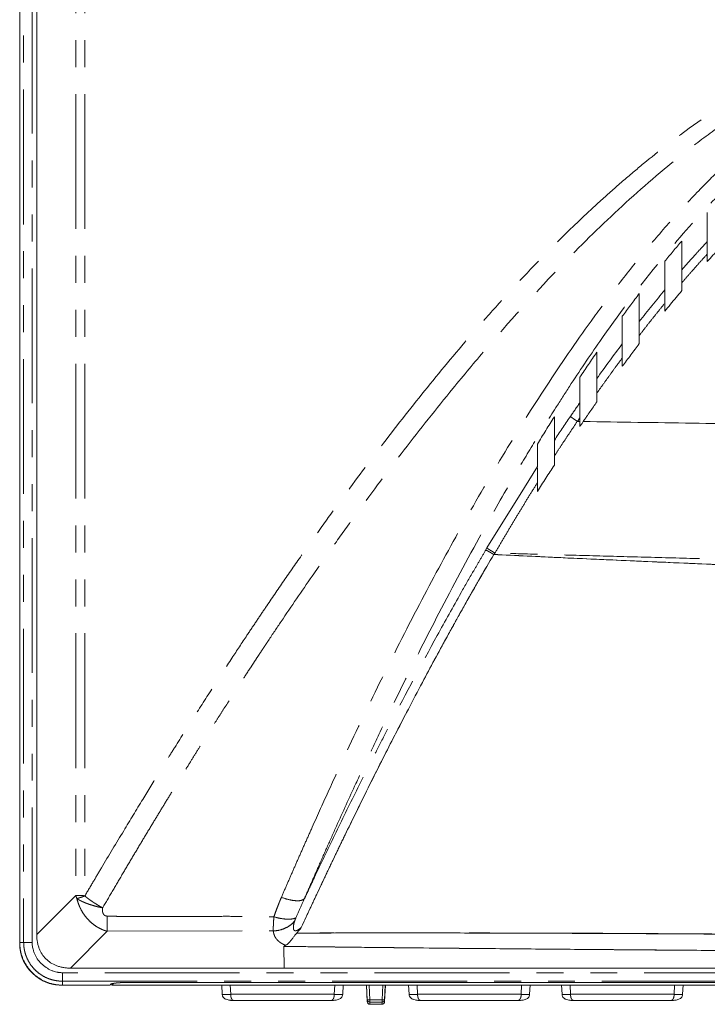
# Model space of a CAD drawing. Header units: millimetres. Extents: x 19 to 844, y 7 to 552.
# Tile 28 of 177: x 58 to 90, y 220 to 267. Entities that reach past the tile are written whole.
import ezdxf

# ---------------------------------------------------------------- set-up
doc = ezdxf.new("R2010")
doc.units = ezdxf.units.MM
doc.linetypes.add('PHANTOM', pattern=[12.7, 6.35, -1.27, 1.27, -1.27, 1.27, -1.27])

msp = doc.modelspace()

# ---------------------------------------------------------------- linework, layer by layer
at = {"color": 7, "linetype": 'Continuous', "lineweight": 15}
for p, q in [((57.88, 377.662), (57.88, 223.186)), ((58.68, 223.563), (58.68, 377.282)), ((90.248, 255.263), (90.248, 255.613)), ((89.048, 254.254), (89.048, 253.889)), ((88.248, 252.921), (88.248, 253.295)), ((87.048, 251.78), (87.048, 251.392)), ((86.248, 250.324), (86.248, 250.72)), ((85.048, 249.059), (85.048, 248.648)), ((84.248, 247.73), (84.248, 247.904)), ((82.248, 245.604), (81.638, 244.617)), ((70.326, 221.976), (70.32, 222.998)), ((60.267, 221.976), (70.326, 221.976)), ((70.326, 221.976), (70.326, 221.977)), ((169.895, 221.976), (70.326, 221.976)), ((70.326, 221.976), (169.895, 221.976)), ((62.218, 221.174), (62.294, 221.246)), ((63.091, 221.298), (107.805, 221.298)), ((59.89, 221.176), (62.13, 221.176)), ((62.218, 221.238), (62.218, 221.174)), ((108.678, 221.174), (62.218, 221.174)), ((67.389, 221.174), (67.412, 220.741)), ((73.085, 220.741), (73.108, 221.174)), ((74.201, 221.174), (74.242, 220.39)), ((75.055, 220.396), (75.095, 221.174)), ((76.189, 221.174), (76.212, 220.741)), ((81.885, 220.741), (81.908, 221.174)), ((83.389, 221.174), (83.412, 220.741)), ((89.085, 220.741), (89.108, 221.174)), ((67.972, 220.45), (72.525, 220.45)), ((76.772, 220.45), (81.325, 220.45)), ((83.972, 220.45), (88.525, 220.45)), ((74.36, 220.271), (74.936, 220.271))]:
    msp.add_line(p, q, dxfattribs=at)
at = {"color": 8, "linetype": 'PHANTOM', "lineweight": 0}
for p, q in [((58.065, 377.662), (58.065, 223.186)), ((58.464, 223.186), (58.464, 377.662)), ((60.521, 326.648), (60.52, 225.402)), ((60.942, 326.648), (60.943, 225.375)), ((84.248, 247.904), (84.131, 247.732)), ((81.638, 244.617), (79.874, 241.767)), ((60.52, 225.402), (58.68, 223.563)), ((60.267, 221.976), (62.001, 223.71)), ((62.001, 223.71), (69.816, 223.729)), ((57.88, 223.186), (58.065, 223.186)), ((58.065, 223.186), (58.464, 223.186)), ((169.833, 221.759), (59.89, 221.759)), ((59.89, 221.361), (169.796, 221.361)), ((59.89, 221.361), (59.89, 221.176)), ((67.788, 221.174), (67.811, 220.741)), ((72.686, 220.741), (72.709, 221.174)), ((74.242, 220.484), (74.207, 221.174)), ((74.362, 220.484), (74.326, 221.174)), ((74.935, 220.484), (74.97, 221.174)), ((75.09, 221.174), (75.055, 220.484)), ((76.588, 221.174), (76.611, 220.741)), ((81.486, 220.741), (81.509, 221.174)), ((83.788, 221.174), (83.811, 220.741)), ((88.686, 220.741), (88.709, 221.174)), ((67.811, 220.741), (72.686, 220.741)), ((74.362, 220.484), (74.935, 220.484)), ((74.362, 220.378), (74.362, 220.484)), ((74.935, 220.378), (74.362, 220.378)), ((74.935, 220.378), (74.935, 220.484)), ((76.611, 220.741), (81.486, 220.741)), ((83.811, 220.741), (88.686, 220.741))]:
    msp.add_line(p, q, dxfattribs=at)
at = {"color": 8, "linetype": 'PHANTOM', "lineweight": 0, "flags": 128}
msp.add_lwpolyline([(84.248, 247.73), (84.183, 247.731), (84.131, 247.732)], dxfattribs=at)
at = {"color": 8, "linetype": 'PHANTOM', "lineweight": 0}
for points, knots in [([(60.943, 225.375), (61.08, 225.606), (61.341, 226.047), (61.95, 227.074), (62.722, 228.361), (63.623, 229.849), (64.297, 230.956), (64.801, 231.772), (65.363, 232.67), (66.112, 233.849), (67.006, 235.252), (67.825, 236.519), (68.49, 237.52), (69.019, 238.313), (69.594, 239.168), (70.318, 240.23), (71.242, 241.562), (72.196, 242.913), (73.496, 244.704), (75.133, 246.897), (77.196, 249.513), (79.029, 251.704), (80.62, 253.494), (82.521, 255.543), (84.414, 257.411), (86.241, 259.033), (87.604, 260.182), (89.013, 261.273), (90.446, 262.288), (91.487, 262.977), (92.503, 263.592), (93.54, 264.158), (94.617, 264.683), (95.761, 265.182), (96.935, 265.631), (98.121, 266.015), (99.096, 266.264), (99.873, 266.416), (100.442, 266.507), (101.005, 266.575), (101.554, 266.622), (102.101, 266.65), (102.464, 266.652), (102.648, 266.653)], [0, 0, 0, 0, 0.013363, 0.025483, 0.059403, 0.088116, 0.112332, 0.124151, 0.136111, 0.165436, 0.194236, 0.219705, 0.241304, 0.254814, 0.267806, 0.293323, 0.319711, 0.349745, 0.377, 0.431706, 0.48815, 0.545089, 0.57512, 0.607712, 0.683944, 0.705918, 0.726946, 0.770633, 0.792052, 0.811439, 0.830502, 0.848906, 0.867878, 0.887617, 0.908295, 0.927592, 0.946779, 0.955965, 0.965137, 0.97406, 0.982825, 0.991263, 1, 1, 1, 1]), ([(61.785, 224.816), (61.944, 225.087), (62.255, 225.621), (62.716, 226.406), (63.164, 227.162), (63.598, 227.891), (64.018, 228.591), (64.424, 229.263), (64.816, 229.908), (65.194, 230.525), (65.557, 231.115), (65.906, 231.678), (66.24, 232.214), (66.559, 232.723), (66.863, 233.205), (67.152, 233.661), (67.425, 234.09), (67.683, 234.493), (67.926, 234.87), (68.152, 235.221), (68.363, 235.546), (68.558, 235.846), (68.737, 236.119), (68.9, 236.368), (69.046, 236.59), (69.176, 236.788), (69.29, 236.96), (69.387, 237.107), (69.468, 237.228), (69.532, 237.325), (69.768, 237.68), (70.465, 238.724), (71.527, 240.28), (72.728, 241.99), (74.158, 243.978), (75.965, 246.395), (77.987, 248.95), (80.364, 251.801), (82.861, 254.589), (85.856, 257.575), (88.25, 259.677), (90.273, 261.246), (91.81, 262.32), (93.451, 263.332), (95.165, 264.233), (96.995, 265.007), (98.519, 265.49), (99.77, 265.779), (100.616, 265.923), (101.341, 266.006), (101.876, 266.044), (102.299, 266.062), (102.544, 266.063), (102.648, 266.064)], [0, 0, 0, 0, 0.015812, 0.031112, 0.045898, 0.060172, 0.073933, 0.087181, 0.099916, 0.112139, 0.12385, 0.135048, 0.145733, 0.155906, 0.165567, 0.174715, 0.18335, 0.191474, 0.199084, 0.206182, 0.212767, 0.21884, 0.2244, 0.229447, 0.233982, 0.238004, 0.241513, 0.244509, 0.246993, 0.248964, 0.250422, 0.268802, 0.313074, 0.346792, 0.375746, 0.438432, 0.501144, 0.541819, 0.626615, 0.68929, 0.751856, 0.783116, 0.814314, 0.842957, 0.87651, 0.907685, 0.938549, 0.953206, 0.969323, 0.979673, 0.988234, 0.995009, 1, 1, 1, 1]), ([(70.2, 225.31), (70.29, 225.52), (70.473, 225.946), (70.754, 226.591), (71.043, 227.25), (71.342, 227.924), (71.809, 228.975), (72.453, 230.404), (73.579, 232.842), (75.051, 235.906), (76.87, 239.475), (78.75, 242.943), (80.656, 246.224), (82.656, 249.41), (84.412, 251.975), (85.939, 254.035), (87.18, 255.605), (88.48, 257.138), (89.778, 258.547), (91.076, 259.836), (92.32, 260.95), (93.557, 261.94), (95.014, 262.975), (96.797, 264.019), (98.555, 264.743), (99.916, 265.124), (100.666, 265.274), (101.223, 265.353), (101.583, 265.393), (101.941, 265.421), (102.295, 265.438), (102.531, 265.44), (102.648, 265.441)], [0, 0, 0, 0, 0.013037, 0.026388, 0.040062, 0.054065, 0.068403, 0.105619, 0.143498, 0.221703, 0.299882, 0.372362, 0.446716, 0.515523, 0.585093, 0.621261, 0.658655, 0.69626, 0.732279, 0.764012, 0.796316, 0.823136, 0.849902, 0.892792, 0.933943, 0.951144, 0.968148, 0.974658, 0.981091, 0.987455, 0.993755, 1, 1, 1, 1]), ([(71.286, 225.253), (71.389, 225.49), (71.609, 225.996), (71.962, 226.801), (72.359, 227.7), (72.941, 229.001), (73.605, 230.457), (74.294, 231.938), (75.037, 233.512), (76.111, 235.739), (77.688, 238.873), (79.432, 242.144), (80.96, 244.835), (82.129, 246.795), (82.992, 248.187), (84.001, 249.757), (85.529, 252.031), (87.604, 254.833), (89.823, 257.423), (91.424, 259.055), (92.692, 260.219), (93.717, 261.073), (94.807, 261.882), (95.91, 262.613), (97.199, 263.335), (98.568, 263.931), (99.66, 264.277), (100.525, 264.48), (101.124, 264.582), (101.655, 264.642), (102.025, 264.67), (102.353, 264.685), (102.557, 264.686), (102.651, 264.687)], [0, 0, 0, 0, 0.015066, 0.032158, 0.051276, 0.07242, 0.115349, 0.144807, 0.167897, 0.217159, 0.289474, 0.373282, 0.433874, 0.469908, 0.505911, 0.528793, 0.57783, 0.66378, 0.728031, 0.770731, 0.792092, 0.824199, 0.844943, 0.867316, 0.897285, 0.926079, 0.949045, 0.959755, 0.97458, 0.982135, 0.988887, 0.99484, 1, 1, 1, 1]), ([(89.048, 254.865), (89.12, 254.948), (89.267, 255.116), (89.493, 255.371), (89.745, 255.652), (89.997, 255.93), (90.173, 256.118), (90.248, 256.199)], [0, 0, 0, 0, 0.183651, 0.373345, 0.569088, 0.815439, 1, 1, 1, 1]), ([(90.248, 255.613), (90.148, 255.503), (89.947, 255.282), (89.647, 254.945), (89.347, 254.603), (89.148, 254.371), (89.048, 254.254)], [0, 0, 0, 0, 0.246031, 0.494696, 0.746012, 1, 1, 1, 1]), ([(88.248, 253.295), (88.147, 253.17), (87.944, 252.92), (87.642, 252.542), (87.344, 252.163), (87.147, 251.908), (87.048, 251.78)], [0, 0, 0, 0, 0.250007, 0.5, 0.749993, 1, 1, 1, 1]), ([(86.248, 250.72), (86.149, 250.586), (85.948, 250.314), (85.649, 249.902), (85.348, 249.483), (85.149, 249.201), (85.048, 249.059)], [0, 0, 0, 0, 0.245537, 0.494043, 0.745528, 1, 1, 1, 1]), ([(84.131, 247.732), (84.04, 247.597), (83.858, 247.327), (83.587, 246.92), (83.317, 246.51), (83.138, 246.234), (83.048, 246.096)], [0, 0, 0, 0, 0.248493, 0.497977, 0.748472, 1, 1, 1, 1]), ([(84.131, 247.732), (84.094, 247.757), (84.054, 247.784), (83.977, 247.837), (83.939, 247.862), (83.876, 247.905), (83.85, 247.923), (83.815, 247.947), (83.805, 247.954), (83.801, 247.956)], [0, 0, 0, 0, 0.25, 0.25, 0.5, 0.5, 0.75, 0.75, 1, 1, 1, 1]), ([(84.408, 247.724), (86.119, 247.698), (89.538, 247.646), (94.665, 247.573), (99.788, 247.504), (104.906, 247.439), (110.02, 247.378), (115.13, 247.321), (120.235, 247.268), (125.336, 247.218), (130.432, 247.173), (138.082, 247.111), (148.292, 247.042), (161.066, 246.981), (173.853, 246.944), (185.794, 246.933), (196.883, 246.941), (207.117, 246.965), (217.348, 247.004), (227.577, 247.059), (237.802, 247.13), (248.025, 247.217), (258.244, 247.319), (268.461, 247.437), (278.676, 247.569), (285.484, 247.671), (288.888, 247.722)], [0, 0, 0, 0, 0.025097, 0.050172, 0.075226, 0.100258, 0.125268, 0.150256, 0.175223, 0.200168, 0.225092, 0.249994, 0.312407, 0.374879, 0.437409, 0.499997, 0.550057, 0.600104, 0.650137, 0.700156, 0.750163, 0.800156, 0.850136, 0.900104, 0.950058, 1, 1, 1, 1]), ([(82.248, 244.84), (82.136, 244.66), (81.911, 244.299), (81.577, 243.754), (81.243, 243.204), (80.912, 242.65), (80.581, 242.09), (80.363, 241.715), (80.253, 241.527)], [0, 0, 0, 0, 0.164463, 0.329779, 0.495969, 0.663055, 0.831057, 1, 1, 1, 1]), ([(71.286, 225.253), (71.341, 225.37), (71.505, 225.719), (71.833, 226.416), (72.44, 227.691), (73.28, 229.426), (74.137, 231.152), (74.834, 232.527), (75.889, 234.586), (77.154, 236.97), (78.467, 239.328), (79.137, 240.5), (79.523, 241.168), (79.718, 241.501), (79.815, 241.667)], [0, 0, 0, 0, 0.021019, 0.062478, 0.12496, 0.249932, 0.374906, 0.437396, 0.499891, 0.74991, 0.874944, 0.937469, 0.968734, 1, 1, 1, 1]), ([(79.874, 241.767), (79.864, 241.75), (79.844, 241.717), (79.825, 241.684), (79.815, 241.667)], [0, 0, 0, 0, 0.509752, 1, 1, 1, 1]), ([(80.194, 241.461), (80.183, 241.467), (80.16, 241.481), (80.114, 241.51), (80.064, 241.541), (80.002, 241.576), (79.945, 241.607), (79.859, 241.652), (79.834, 241.661), (79.815, 241.667)], [0, 0, 0, 0, 0.058864, 0.133721, 0.262194, 0.345328, 0.502077, 0.635045, 1, 1, 1, 1]), ([(80.253, 241.527), (80.212, 241.551), (80.167, 241.578), (80.077, 241.633), (80.033, 241.66), (79.959, 241.707), (79.928, 241.727), (79.887, 241.755), (79.877, 241.763), (79.874, 241.767)], [0, 0, 0, 0, 0.25, 0.25, 0.5, 0.5, 0.75, 0.75, 1, 1, 1, 1]), ([(71.136, 223.895), (71.284, 224.215), (71.576, 224.844), (72.01, 225.77), (72.433, 226.664), (72.845, 227.526), (73.468, 228.817), (74.331, 230.571), (75.455, 232.798), (76.602, 235.004), (77.582, 236.831), (78.366, 238.256), (78.932, 239.268), (79.431, 240.144), (79.841, 240.856), (80.086, 241.277), (80.194, 241.461)], [0, 0, 0, 0, 0.0534802, 0.1052294, 0.1552484, 0.2035378, 0.2500983, 0.3728461, 0.5001758, 0.6285251, 0.7502186, 0.8147462, 0.8752492, 0.9261242, 0.9677032, 1, 1, 1, 1]), ([(293.046, 241.527), (292.672, 241.517), (291.804, 241.493), (290.321, 241.452), (288.228, 241.395), (285.696, 241.328), (283.326, 241.263), (281.022, 241.199), (278.561, 241.133), (275.911, 241.066), (272.127, 240.975), (267.397, 240.859), (262.519, 240.741), (259.006, 240.656), (256.866, 240.608), (254.718, 240.565), (251.15, 240.498), (247.116, 240.419), (242.824, 240.338), (239.487, 240.28), (235.928, 240.226), (232.082, 240.17), (228.096, 240.115), (222.569, 240.048), (216.903, 239.991), (211.058, 239.941), (206.593, 239.91), (201.989, 239.886), (197.593, 239.869), (192.732, 239.856), (188.072, 239.849), (183.266, 239.851), (179.626, 239.858), (175.82, 239.868), (172.262, 239.882), (168.118, 239.903), (164.313, 239.926), (160.31, 239.956), (156.141, 239.995), (152.48, 240.031), (149.451, 240.064), (146.643, 240.096), (143.081, 240.143), (138.744, 240.206), (134.458, 240.271), (130.404, 240.338), (126.55, 240.411), (123.433, 240.47), (121.033, 240.517), (119.015, 240.557), (115.408, 240.635), (111.311, 240.726), (107.097, 240.825), (104.087, 240.898), (101.488, 240.963), (98.454, 241.041), (94.814, 241.134), (90.916, 241.238), (87.629, 241.326), (85.038, 241.396), (82.585, 241.463), (80.996, 241.506), (80.253, 241.527)], [0, 0, 0, 0, 0.005292, 0.012282, 0.020969, 0.034889, 0.048076, 0.054447, 0.067443, 0.082836, 0.091871, 0.120859, 0.149599, 0.160692, 0.170412, 0.179779, 0.190977, 0.220715, 0.236652, 0.251478, 0.267747, 0.286799, 0.305661, 0.323903, 0.364651, 0.38546, 0.406216, 0.42753, 0.450279, 0.468117, 0.495975, 0.515881, 0.535789, 0.547212, 0.569482, 0.585875, 0.605569, 0.623063, 0.642241, 0.664276, 0.674626, 0.684909, 0.703817, 0.724809, 0.746019, 0.764199, 0.781948, 0.80034, 0.808133, 0.815785, 0.828792, 0.859, 0.873568, 0.888245, 0.901485, 0.91024, 0.931076, 0.952879, 0.965309, 0.977521, 0.989501, 1, 1, 1, 1]), ([(60.52, 225.402), (60.536, 225.402), (60.567, 225.403), (60.618, 225.402), (60.67, 225.403), (60.74, 225.405), (60.812, 225.402), (60.887, 225.389), (60.924, 225.38), (60.943, 225.375)], [0, 0, 0, 0, 0.132512, 0.265024, 0.393518, 0.519349, 0.763621, 0.878736, 1, 1, 1, 1]), ([(60.572, 225.246), (60.563, 225.269), (60.544, 225.32), (60.529, 225.373), (60.52, 225.402)], [0, 0, 0, 0, 0.444462, 1, 1, 1, 1]), ([(60.572, 225.246), (60.586, 225.251), (60.614, 225.262), (60.659, 225.277), (60.706, 225.292), (60.754, 225.306), (60.802, 225.322), (60.848, 225.339), (60.894, 225.358), (60.926, 225.369), (60.943, 225.375)], [0, 0, 0, 0, 0.130636, 0.261555, 0.392645, 0.523785, 0.654546, 0.767661, 0.876304, 1, 1, 1, 1]), ([(62.001, 223.71), (61.974, 223.717), (61.92, 223.733), (61.84, 223.761), (61.76, 223.793), (61.682, 223.83), (61.604, 223.87), (61.475, 223.944), (61.303, 224.065), (61.102, 224.251), (60.924, 224.466), (60.799, 224.666), (60.713, 224.837), (60.657, 224.97), (60.609, 225.107), (60.584, 225.2), (60.572, 225.246)], [0, 0, 0, 0, 0.039736, 0.079658, 0.119777, 0.160107, 0.20066, 0.241449, 0.365318, 0.48798, 0.611226, 0.739563, 0.804273, 0.869229, 0.934461, 1, 1, 1, 1]), ([(60.572, 225.246), (60.585, 225.238), (60.617, 225.219), (60.678, 225.185), (60.762, 225.141), (60.831, 225.109), (60.869, 225.092)], [0, 0, 0, 0, 0.149635, 0.366172, 0.649644, 1, 1, 1, 1]), ([(60.869, 225.092), (60.89, 225.083), (60.931, 225.065), (60.993, 225.04), (61.053, 225.017), (61.11, 224.996), (61.165, 224.977), (61.217, 224.96), (61.265, 224.945), (61.352, 224.918), (61.477, 224.883), (61.637, 224.845), (61.738, 224.825), (61.785, 224.816)], [0, 0, 0, 0, 0.079032, 0.153638, 0.223813, 0.289555, 0.350863, 0.407737, 0.460181, 0.508199, 0.690402, 0.854336, 1, 1, 1, 1]), ([(60.943, 225.375), (60.962, 225.359), (61, 225.329), (61.058, 225.283), (61.116, 225.239), (61.173, 225.197), (61.23, 225.156), (61.286, 225.118), (61.368, 225.062), (61.472, 224.994), (61.594, 224.921), (61.696, 224.863), (61.758, 224.83), (61.785, 224.816)], [0, 0, 0, 0, 0.07831, 0.15454, 0.228551, 0.300223, 0.36945, 0.436142, 0.500226, 0.659485, 0.795892, 0.90932, 1, 1, 1, 1]), ([(69.846, 224.392), (69.868, 224.455), (69.911, 224.58), (69.979, 224.766), (70.05, 224.95), (70.123, 225.131), (70.174, 225.25), (70.2, 225.31)], [0, 0, 0, 0, 0.203105, 0.404541, 0.604429, 0.80288, 1, 1, 1, 1]), ([(70.2, 225.31), (70.314, 225.267), (70.436, 225.229), (70.672, 225.173), (70.787, 225.156), (70.99, 225.145), (71.077, 225.152), (71.211, 225.189), (71.258, 225.218), (71.286, 225.253)], [0, 0, 0, 0, 0.25, 0.25, 0.5, 0.5, 0.75, 0.75, 1, 1, 1, 1]), ([(61.997, 224.428), (61.987, 224.429), (61.968, 224.43), (61.94, 224.435), (61.915, 224.443), (61.891, 224.454), (61.862, 224.472), (61.832, 224.503), (61.809, 224.541), (61.785, 224.596), (61.774, 224.658), (61.773, 224.738), (61.781, 224.786), (61.785, 224.816)], [0, 0, 0, 0, 0.05524, 0.1080968, 0.1589563, 0.2083385, 0.2568898, 0.3523364, 0.4524803, 0.5196713, 0.7089918, 0.8225024, 1, 1, 1, 1]), ([(61.997, 224.428), (62.126, 224.424), (62.388, 224.416), (62.928, 224.405), (63.601, 224.401), (64.49, 224.407), (65.263, 224.408), (65.949, 224.41), (66.642, 224.412), (67.564, 224.417), (68.692, 224.412), (69.464, 224.399), (69.846, 224.392)], [0, 0, 0, 0, 0.049298, 0.100172, 0.206345, 0.306578, 0.43981, 0.501813, 0.568681, 0.704997, 0.853977, 1, 1, 1, 1]), ([(61.997, 224.428), (61.998, 224.287), (61.998, 224.153), (62, 223.91), (62, 223.802), (62.001, 223.71)], [0, 0, 0, 0, 0.5, 0.5, 1, 1, 1, 1]), ([(69.816, 223.729), (69.816, 223.745), (69.816, 223.779), (69.816, 223.834), (69.817, 223.892), (69.819, 223.953), (69.821, 224.018), (69.825, 224.087), (69.829, 224.159), (69.834, 224.234), (69.839, 224.312), (69.844, 224.365), (69.846, 224.392)], [0, 0, 0, 0, 0.095536, 0.192041, 0.289524, 0.387993, 0.487458, 0.587927, 0.689408, 0.791909, 0.895437, 1, 1, 1, 1]), ([(69.816, 223.729), (69.915, 223.732), (70.016, 223.744), (70.213, 223.79), (70.309, 223.824), (70.486, 223.907), (70.568, 223.957), (70.71, 224.068), (70.771, 224.129), (70.821, 224.191)], [0, 0, 0, 0, 0.25, 0.25, 0.5, 0.5, 0.75, 0.75, 1, 1, 1, 1]), ([(69.846, 224.392), (69.951, 224.361), (70.06, 224.335), (70.272, 224.297), (70.374, 224.285), (70.561, 224.278), (70.644, 224.283), (70.784, 224.306), (70.84, 224.325), (70.882, 224.348)], [0, 0, 0, 0, 0.25, 0.25, 0.5, 0.5, 0.75, 0.75, 1, 1, 1, 1]), ([(71.136, 223.895), (71.117, 223.878), (71.079, 223.846), (71.022, 223.804), (70.968, 223.77), (70.918, 223.747), (70.872, 223.735), (70.835, 223.738), (70.81, 223.749), (70.786, 223.771), (70.772, 223.802), (70.765, 223.835), (70.761, 223.872), (70.762, 223.941), (70.776, 224.022), (70.797, 224.112), (70.812, 224.162), (70.821, 224.191)], [0, 0, 0, 0, 0.086407, 0.165797, 0.236883, 0.298758, 0.351368, 0.396975, 0.426648, 0.457429, 0.52162, 0.555422, 0.590216, 0.663945, 0.810606, 0.8915, 1, 1, 1, 1]), ([(69.816, 223.729), (69.819, 223.709), (69.824, 223.669), (69.837, 223.61), (69.855, 223.55), (69.878, 223.492), (69.907, 223.434), (69.943, 223.377), (69.994, 223.311), (70.064, 223.241), (70.15, 223.177), (70.233, 223.126), (70.311, 223.085), (70.367, 223.062), (70.394, 223.051)], [0, 0, 0, 0, 0.075264, 0.150679, 0.226307, 0.30228, 0.378602, 0.455266, 0.532404, 0.655349, 0.763425, 0.845191, 0.924025, 1, 1, 1, 1]), ([(98.088, 223.543), (97.325, 223.548), (95.854, 223.557), (93.734, 223.57), (91.781, 223.582), (89.998, 223.592), (88.384, 223.6), (86.938, 223.607), (85.661, 223.613), (83.968, 223.62), (81.334, 223.628), (77.77, 223.635), (74.142, 223.635), (71.88, 223.63), (70.918, 223.627)], [0, 0, 0, 0, 0.084204, 0.162207, 0.234009, 0.29961, 0.359011, 0.412212, 0.459211, 0.500011, 0.599156, 0.750014, 0.893717, 1, 1, 1, 1]), ([(58.065, 223.186), (58.066, 223.158), (58.066, 223.102), (58.072, 223.021), (58.081, 222.943), (58.093, 222.868), (58.107, 222.796), (58.123, 222.728), (58.141, 222.663), (58.161, 222.601), (58.182, 222.542), (58.248, 222.375), (58.375, 222.146), (58.595, 221.887), (58.855, 221.667), (59.102, 221.531), (59.312, 221.453), (59.439, 221.416), (59.578, 221.386), (59.73, 221.365), (59.836, 221.362), (59.89, 221.361)], [0, 0, 0, 0, 0.02937, 0.057776, 0.08522, 0.111703, 0.137226, 0.16179, 0.185395, 0.208044, 0.229739, 0.25048, 0.396206, 0.5011, 0.605493, 0.75118, 0.793585, 0.839658, 0.889413, 0.942858, 1, 1, 1, 1]), ([(70.32, 222.999), (71.175, 222.988), (72.85, 222.968), (75.311, 222.94), (78.061, 222.911), (81.082, 222.883), (84.288, 222.857), (87.579, 222.83), (90.983, 222.803), (94.573, 222.774), (96.932, 222.755), (98.088, 222.745)], [0, 0, 0, 0, 0.092393, 0.181015, 0.265865, 0.389563, 0.507393, 0.612251, 0.745203, 0.875141, 1, 1, 1, 1]), ([(59.89, 221.361), (59.89, 221.365), (59.89, 221.377), (59.89, 221.42), (59.89, 221.451), (59.89, 221.527), (59.89, 221.572), (59.89, 221.666), (59.89, 221.714), (59.89, 221.759)], [0, 0, 0, 0, 0.25, 0.25, 0.5, 0.5, 0.75, 0.75, 1, 1, 1, 1]), ([(67.811, 220.741), (67.706, 220.735), (67.602, 220.732), (67.454, 220.732), (67.411, 220.735), (67.412, 220.741)], [0, 0, 0, 0, 0.5, 0.5, 1, 1, 1, 1]), ([(67.811, 220.741), (67.811, 220.729), (67.811, 220.707), (67.813, 220.674), (67.817, 220.642), (67.823, 220.612), (67.831, 220.583), (67.841, 220.557), (67.852, 220.533), (67.865, 220.511), (67.882, 220.49), (67.904, 220.471), (67.923, 220.461), (67.939, 220.455), (67.951, 220.452), (67.962, 220.45), (67.969, 220.45), (67.972, 220.45)], [0, 0, 0, 0, 0.0471037, 0.0939125, 0.1412041, 0.1899869, 0.2414602, 0.2969444, 0.3578057, 0.4253963, 0.5010203, 0.614508, 0.7505033, 0.7958424, 0.8752655, 0.9447375, 1, 1, 1, 1]), ([(72.525, 220.45), (72.528, 220.45), (72.534, 220.45), (72.546, 220.452), (72.558, 220.455), (72.574, 220.461), (72.593, 220.471), (72.62, 220.495), (72.646, 220.532), (72.67, 220.592), (72.684, 220.664), (72.685, 220.715), (72.686, 220.741)], [0, 0, 0, 0, 0.055387, 0.125, 0.204614, 0.250022, 0.386395, 0.499983, 0.658836, 0.785246, 0.894571, 1, 1, 1, 1]), ([(72.686, 220.741), (72.738, 220.738), (72.843, 220.734), (72.976, 220.731), (73.065, 220.734), (73.085, 220.738), (73.085, 220.741)], [0.0374587, 0.0374587, 0.0374587, 0.0374587, 0.2687521, 0.5000455, 0.7313389, 0.9624424, 0.9624424, 0.9624424, 0.9624424]), ([(74.362, 220.378), (74.334, 220.378), (74.302, 220.388), (74.256, 220.429), (74.244, 220.458), (74.242, 220.484)], [0, 0, 0, 0, 0.5, 0.5, 1, 1, 1, 1]), ([(74.243, 220.39), (74.243, 220.391), (74.242, 220.394), (74.242, 220.451), (74.242, 220.484)], [0, 0, 0, 0, 0.432477, 1, 1, 1, 1]), ([(74.362, 220.282), (74.362, 220.28), (74.362, 220.274), (74.362, 220.337), (74.362, 220.378)], [0, 0, 0, 0, 0.344045, 1, 1, 1, 1]), ([(74.934, 220.282), (74.934, 220.28), (74.934, 220.274), (74.935, 220.337), (74.935, 220.378)], [0, 0, 0, 0, 0.344812, 1, 1, 1, 1]), ([(75.055, 220.484), (75.053, 220.458), (75.04, 220.429), (74.994, 220.388), (74.962, 220.378), (74.935, 220.378)], [0, 0, 0, 0, 0.5, 0.5, 1, 1, 1, 1]), ([(75.055, 220.484), (75.054, 220.442), (75.054, 220.383), (75.054, 220.394), (75.054, 220.397)], [0, 0, 0, 0, 0.7153386, 1, 1, 1, 1]), ([(76.611, 220.741), (76.506, 220.735), (76.402, 220.732), (76.254, 220.732), (76.211, 220.735), (76.212, 220.741)], [0, 0, 0, 0, 0.5, 0.5, 1, 1, 1, 1]), ([(76.611, 220.741), (76.611, 220.729), (76.611, 220.707), (76.613, 220.674), (76.617, 220.642), (76.623, 220.612), (76.631, 220.583), (76.641, 220.557), (76.652, 220.533), (76.665, 220.511), (76.682, 220.49), (76.704, 220.471), (76.723, 220.461), (76.739, 220.455), (76.751, 220.452), (76.762, 220.45), (76.769, 220.45), (76.772, 220.45)], [0, 0, 0, 0, 0.047104, 0.093913, 0.141204, 0.189987, 0.24146, 0.296944, 0.357806, 0.425396, 0.50102, 0.614508, 0.750503, 0.795842, 0.875265, 0.944737, 1, 1, 1, 1]), ([(81.325, 220.45), (81.328, 220.45), (81.334, 220.45), (81.346, 220.452), (81.358, 220.455), (81.374, 220.461), (81.393, 220.471), (81.42, 220.495), (81.446, 220.532), (81.47, 220.592), (81.484, 220.664), (81.485, 220.715), (81.486, 220.741)], [0, 0, 0, 0, 0.055387, 0.125, 0.204614, 0.250022, 0.386395, 0.499983, 0.658836, 0.785246, 0.894571, 1, 1, 1, 1]), ([(81.486, 220.741), (81.538, 220.738), (81.643, 220.734), (81.776, 220.731), (81.865, 220.734), (81.885, 220.738), (81.885, 220.741)], [0.0374587, 0.0374587, 0.0374587, 0.0374587, 0.2687521, 0.5000455, 0.7313389, 0.9624424, 0.9624424, 0.9624424, 0.9624424]), ([(83.811, 220.741), (83.706, 220.735), (83.602, 220.732), (83.454, 220.732), (83.411, 220.735), (83.412, 220.741)], [0, 0, 0, 0, 0.5, 0.5, 1, 1, 1, 1]), ([(83.811, 220.741), (83.811, 220.729), (83.811, 220.707), (83.813, 220.674), (83.817, 220.642), (83.823, 220.612), (83.831, 220.583), (83.841, 220.557), (83.852, 220.533), (83.865, 220.511), (83.882, 220.49), (83.904, 220.471), (83.923, 220.461), (83.939, 220.455), (83.951, 220.452), (83.962, 220.45), (83.969, 220.45), (83.972, 220.45)], [0, 0, 0, 0, 0.047104, 0.093913, 0.141204, 0.189987, 0.24146, 0.296944, 0.357806, 0.425396, 0.50102, 0.614508, 0.750503, 0.795842, 0.875265, 0.944737, 1, 1, 1, 1]), ([(88.525, 220.45), (88.528, 220.45), (88.534, 220.45), (88.546, 220.452), (88.558, 220.455), (88.574, 220.461), (88.593, 220.471), (88.62, 220.495), (88.646, 220.532), (88.67, 220.592), (88.684, 220.664), (88.685, 220.715), (88.686, 220.741)], [0, 0, 0, 0, 0.055387, 0.125, 0.204614, 0.250022, 0.386395, 0.499983, 0.658836, 0.785246, 0.894571, 1, 1, 1, 1]), ([(88.686, 220.741), (88.738, 220.738), (88.843, 220.734), (88.976, 220.731), (89.065, 220.734), (89.085, 220.738), (89.085, 220.741)], [0.0374587, 0.0374587, 0.0374587, 0.0374587, 0.2687521, 0.5000455, 0.7313389, 0.9624424, 0.9624424, 0.9624424, 0.9624424])]:
    msp.add_open_spline(points, degree=3, knots=knots, dxfattribs=at)
at = {"color": 7, "linetype": 'Continuous', "lineweight": 15}
for points, knots in [([(90.248, 256.199), (90.248, 256.43), (90.248, 256.769), (90.248, 257.224), (90.248, 257.45), (90.248, 257.569)], [0, 0, 0, 0, 0.499992, 0.735534, 1, 1, 1, 1]), ([(89.048, 256.227), (88.98, 256.148), (88.844, 255.989), (88.576, 255.671), (88.379, 255.432), (88.248, 255.272)], [0, 0, 0, 0, 0.252952, 0.503668, 1, 1, 1, 1]), ([(89.048, 256.227), (89.048, 256.077), (89.048, 255.777), (89.048, 255.323), (89.048, 255.018), (89.048, 254.865)], [0, 0, 0, 0, 0.333893, 0.667227, 1, 1, 1, 1]), ([(90.248, 255.613), (90.248, 255.632), (90.248, 255.668), (90.248, 255.722), (90.248, 255.775), (90.248, 255.842), (90.248, 255.92), (90.248, 256.005), (90.248, 256.079), (90.248, 256.132), (90.248, 256.167), (90.248, 256.189), (90.248, 256.196), (90.248, 256.199)], [0, 0, 0, 0, 0.074049, 0.146962, 0.219034, 0.290572, 0.424526, 0.551399, 0.672736, 0.785841, 0.85908, 0.929771, 1, 1, 1, 1]), ([(91.048, 256.125), (90.959, 256.031), (90.779, 255.841), (90.513, 255.554), (90.337, 255.36), (90.248, 255.263)], [0, 0, 0, 0, 0.332356, 0.665681, 1, 1, 1, 1]), ([(88.248, 253.922), (88.248, 254.071), (88.248, 254.372), (88.248, 254.822), (88.248, 255.122), (88.248, 255.273)], [0, 0, 0, 0, 0.3289569, 0.6622902, 1, 1, 1, 1]), ([(89.048, 254.865), (89.048, 254.863), (89.048, 254.86), (89.048, 254.85), (89.048, 254.837), (89.048, 254.821), (89.048, 254.791), (89.048, 254.741), (89.048, 254.665), (89.048, 254.576), (89.048, 254.476), (89.048, 254.368), (89.048, 254.292), (89.048, 254.254)], [0, 0, 0, 0, 0.040876, 0.081874, 0.123511, 0.16628, 0.210636, 0.323183, 0.444507, 0.57109, 0.706495, 0.851445, 1, 1, 1, 1]), ([(87.048, 253.754), (86.979, 253.663), (86.843, 253.484), (86.575, 253.128), (86.379, 252.86), (86.248, 252.682)], [0, 0, 0, 0, 0.256481, 0.504198, 1, 1, 1, 1]), ([(87.048, 253.754), (87.048, 253.7), (87.048, 253.575), (87.048, 253.354), (87.048, 253.099), (87.048, 252.84), (87.048, 252.62), (87.048, 252.487), (87.048, 252.431)], [0, 0, 0, 0, 0.1225745, 0.2857076, 0.4999931, 0.6999975, 0.8734223, 1, 1, 1, 1]), ([(88.248, 253.295), (88.248, 253.317), (88.248, 253.36), (88.248, 253.424), (88.248, 253.487), (88.248, 253.563), (88.248, 253.65), (88.248, 253.739), (88.248, 253.813), (88.248, 253.863), (88.248, 253.895), (88.248, 253.913), (88.248, 253.919), (88.248, 253.922)], [0, 0, 0, 0, 0.083639, 0.165806, 0.246874, 0.327226, 0.466149, 0.596548, 0.712047, 0.818249, 0.881343, 0.941395, 1, 1, 1, 1]), ([(89.048, 253.889), (88.959, 253.783), (88.779, 253.569), (88.513, 253.247), (88.337, 253.03), (88.248, 252.921)], [0, 0, 0, 0, 0.332669, 0.665997, 1, 1, 1, 1]), ([(86.248, 251.386), (86.248, 251.439), (86.248, 251.564), (86.248, 251.779), (86.248, 252.083), (86.248, 252.392), (86.248, 252.608), (86.248, 252.683)], [0, 0, 0, 0, 0.121749, 0.285462, 0.499688, 0.825208, 1, 1, 1, 1]), ([(87.048, 251.78), (87.048, 251.802), (87.048, 251.844), (87.048, 251.903), (87.048, 251.956), (87.048, 252.001), (87.048, 252.066), (87.048, 252.148), (87.048, 252.241), (87.048, 252.316), (87.048, 252.369), (87.048, 252.402), (87.048, 252.422), (87.048, 252.428), (87.048, 252.431)], [0, 0, 0, 0, 0.08245, 0.156496, 0.222133, 0.279355, 0.328162, 0.473494, 0.598125, 0.716108, 0.819561, 0.882835, 0.942659, 1, 1, 1, 1]), ([(87.048, 251.392), (86.914, 251.215), (86.645, 250.861), (86.381, 250.503), (86.248, 250.324)], [0, 0, 0, 0, 0.498798, 1, 1, 1, 1]), ([(84.248, 249.807), (84.382, 250.007), (84.645, 250.403), (84.915, 250.797), (85.048, 250.991)], [0, 0, 0, 0, 0.5048094, 1, 1, 1, 1]), ([(85.048, 250.991), (85.048, 250.925), (85.048, 250.718), (85.048, 250.428), (85.048, 250.132), (85.048, 249.925), (85.048, 249.8), (85.048, 249.748)], [0, 0, 0, 0, 0.160491, 0.500622, 0.700522, 0.874272, 1, 1, 1, 1]), ([(86.248, 250.72), (86.248, 250.743), (86.248, 250.789), (86.248, 250.856), (86.248, 250.922), (86.248, 251.003), (86.248, 251.094), (86.248, 251.189), (86.248, 251.268), (86.248, 251.322), (86.248, 251.356), (86.248, 251.377), (86.248, 251.383), (86.248, 251.386)], [0, 0, 0, 0, 0.084207, 0.166923, 0.248473, 0.329193, 0.468899, 0.599349, 0.715182, 0.820371, 0.88339, 0.942679, 1, 1, 1, 1]), ([(84.248, 248.608), (84.248, 248.808), (84.248, 249.208), (84.248, 249.607), (84.248, 249.807)], [0, 0, 0, 0, 0.499205, 1, 1, 1, 1]), ([(85.048, 249.059), (85.048, 249.08), (85.048, 249.128), (85.048, 249.203), (85.048, 249.274), (85.048, 249.358), (85.048, 249.446), (85.048, 249.545), (85.048, 249.624), (85.048, 249.681), (85.048, 249.716), (85.048, 249.738), (85.048, 249.745), (85.048, 249.748)], [0, 0, 0, 0, 0.074994, 0.173572, 0.27053, 0.33067, 0.48082, 0.600895, 0.720145, 0.821293, 0.884998, 0.944309, 1, 1, 1, 1]), ([(85.048, 248.648), (84.994, 248.571), (84.887, 248.416), (84.727, 248.185), (84.589, 247.985), (84.483, 247.832), (84.43, 247.755), (84.408, 247.724)], [0, 0, 0, 0, 0.25174, 0.502535, 0.751113, 0.898298, 1, 1, 1, 1]), ([(84.248, 247.904), (84.248, 247.928), (84.248, 247.976), (84.248, 248.047), (84.248, 248.117), (84.248, 248.201), (84.248, 248.297), (84.248, 248.397), (84.248, 248.481), (84.248, 248.539), (84.248, 248.576), (84.248, 248.598), (84.248, 248.605), (84.248, 248.608)], [0, 0, 0, 0, 0.085211, 0.168903, 0.251366, 0.332906, 0.473375, 0.603919, 0.719577, 0.823663, 0.885885, 0.94403, 1, 1, 1, 1]), ([(82.248, 246.656), (82.381, 246.873), (82.645, 247.306), (82.915, 247.736), (83.048, 247.949)], [0, 0, 0, 0, 0.503008, 1, 1, 1, 1]), ([(83.048, 247.949), (83.048, 247.763), (83.048, 247.391), (83.048, 247.018), (83.048, 246.831)], [0, 0, 0, 0, 0.500872, 1, 1, 1, 1]), ([(84.249, 247.485), (84.249, 247.505), (84.248, 247.546), (84.248, 247.628), (84.248, 247.689), (84.248, 247.73)], [0, 0, 0, 0, 0.247548, 0.496699, 1, 1, 1, 1]), ([(84.408, 247.724), (84.396, 247.705), (84.37, 247.665), (84.331, 247.606), (84.29, 247.546), (84.263, 247.505), (84.249, 247.485)], [0, 0, 0, 0, 0.239213, 0.489868, 0.745495, 1, 1, 1, 1]), ([(83.048, 246.096), (83.048, 246.121), (83.048, 246.168), (83.048, 246.235), (83.048, 246.293), (83.048, 246.343), (83.048, 246.415), (83.048, 246.505), (83.048, 246.597), (83.048, 246.662), (83.048, 246.708), (83.048, 246.748), (83.048, 246.78), (83.048, 246.805), (83.048, 246.823), (83.048, 246.829), (83.048, 246.831)], [0, 0, 0, 0, 0.085137, 0.161164, 0.228036, 0.285752, 0.334351, 0.478441, 0.605615, 0.671555, 0.736736, 0.798053, 0.852654, 0.904897, 0.953847, 1, 1, 1, 1]), ([(82.248, 245.604), (82.248, 245.779), (82.248, 246.13), (82.248, 246.481), (82.248, 246.656)], [0, 0, 0, 0, 0.499349, 1, 1, 1, 1]), ([(83.048, 245.674), (82.914, 245.466), (82.646, 245.051), (82.381, 244.633), (82.248, 244.424)], [0, 0, 0, 0, 0.499823, 1, 1, 1, 1]), ([(82.248, 245.548), (82.248, 245.543), (82.248, 245.502), (82.248, 245.361), (82.248, 245.126), (82.248, 244.942), (82.248, 244.84)], [0, 0, 0, 0, 0.03336, 0.288387, 0.606289, 1, 1, 1, 1]), ([(71.136, 223.895), (71.281, 224.208), (71.571, 224.834), (72.011, 225.772), (72.455, 226.71), (72.904, 227.648), (73.58, 229.045), (74.474, 230.859), (75.658, 233.195), (76.893, 235.557), (77.988, 237.577), (78.866, 239.15), (79.527, 240.314), (79.974, 241.082), (80.197, 241.464)], [0, 0, 0, 0, 0.0523, 0.104698, 0.157194, 0.209785, 0.262472, 0.392556, 0.516642, 0.659698, 0.796938, 0.865225, 0.932912, 1, 1, 1, 1]), ([(71.136, 223.895), (71.281, 224.208), (71.571, 224.834), (72.011, 225.772), (72.455, 226.71), (72.904, 227.648), (73.58, 229.045), (74.474, 230.859), (75.658, 233.195), (76.893, 235.557), (77.988, 237.577), (78.866, 239.15), (79.527, 240.314), (79.974, 241.082), (80.197, 241.464)], [0, 0, 0, 0, 0.0523, 0.104698, 0.157194, 0.209785, 0.262472, 0.392556, 0.516642, 0.659698, 0.796938, 0.865225, 0.932912, 1, 1, 1, 1]), ([(80.194, 241.461), (80.72, 241.435), (81.808, 241.383), (83.493, 241.303), (85.284, 241.221), (87.182, 241.137), (89.187, 241.05), (92.406, 240.915), (96.804, 240.742), (104.149, 240.478), (113.395, 240.191), (124.111, 239.922), (135.269, 239.698), (145.077, 239.549), (152.881, 239.458), (157.948, 239.409), (161.855, 239.377), (165.564, 239.35), (167.913, 239.335), (169.027, 239.329)], [0, 0, 0, 0, 0.0178376, 0.0368729, 0.057106, 0.078537, 0.1011658, 0.1249925, 0.187522, 0.2499752, 0.3734074, 0.49995, 0.6118188, 0.7499651, 0.8307416, 0.8749836, 0.9208014, 0.9624735, 1, 1, 1, 1]), ([(80.197, 241.464), (80.719, 241.438), (81.771, 241.387), (83.363, 241.312), (84.982, 241.237), (86.628, 241.164), (88.301, 241.091), (90.001, 241.018), (91.728, 240.947), (93.482, 240.877), (95.263, 240.807), (97.072, 240.738), (101.808, 240.564), (109.432, 240.311), (119.964, 240.023), (131.248, 239.777), (140.514, 239.622), (147.718, 239.524), (152.084, 239.472), (156.397, 239.427), (160.657, 239.39), (164.861, 239.358), (167.645, 239.343), (169.027, 239.335)], [0, 0, 0, 0, 0.017689, 0.035676, 0.053961, 0.072546, 0.091432, 0.110618, 0.130105, 0.149895, 0.169987, 0.190381, 0.211079, 0.330187, 0.44811, 0.566814, 0.711072, 0.760709, 0.809786, 0.858277, 0.906157, 0.953405, 1, 1, 1, 1]), ([(80.197, 241.464), (80.719, 241.438), (81.771, 241.387), (83.363, 241.312), (84.982, 241.237), (86.628, 241.164), (88.301, 241.091), (90.001, 241.018), (91.728, 240.947), (93.482, 240.877), (95.263, 240.807), (97.072, 240.738), (101.808, 240.564), (109.432, 240.311), (119.964, 240.023), (131.248, 239.777), (140.514, 239.622), (147.718, 239.524), (152.084, 239.472), (156.397, 239.427), (160.657, 239.39), (164.861, 239.358), (167.645, 239.343), (169.027, 239.335)], [0, 0, 0, 0, 0.017689, 0.035676, 0.053961, 0.072546, 0.091432, 0.110618, 0.130105, 0.149895, 0.169987, 0.190381, 0.211079, 0.330187, 0.44811, 0.566814, 0.711072, 0.760709, 0.809786, 0.858277, 0.906157, 0.953405, 1, 1, 1, 1]), ([(58.68, 223.563), (58.681, 223.532), (58.681, 223.471), (58.688, 223.381), (58.697, 223.293), (58.711, 223.208), (58.728, 223.125), (58.748, 223.045), (58.772, 222.967), (58.825, 222.825), (58.925, 222.629), (59.107, 222.403), (59.332, 222.221), (59.553, 222.108), (59.75, 222.042), (59.914, 222.004), (60.087, 221.98), (60.206, 221.977), (60.267, 221.976)], [0, 0, 0, 0, 0.0364654, 0.0721352, 0.1070374, 0.1412023, 0.1746618, 0.2074503, 0.239604, 0.2711614, 0.3872446, 0.499658, 0.61256, 0.7287285, 0.7925357, 0.8588341, 0.9279056, 1, 1, 1, 1]), ([(70.918, 223.627), (70.909, 223.617), (70.887, 223.593), (70.851, 223.548), (70.799, 223.48), (70.744, 223.404), (70.677, 223.315), (70.613, 223.234), (70.552, 223.166), (70.504, 223.122), (70.468, 223.093), (70.433, 223.069), (70.406, 223.057), (70.394, 223.051)], [0, 0, 0, 0, 0.04916, 0.115984, 0.201175, 0.355909, 0.456243, 0.615565, 0.752901, 0.823598, 0.884152, 0.945235, 1, 1, 1, 1]), ([(70.918, 223.627), (70.935, 223.645), (70.97, 223.684), (71.023, 223.748), (71.079, 223.819), (71.117, 223.869), (71.136, 223.895)], [0, 0, 0, 0, 0.218304, 0.457589, 0.718093, 1, 1, 1, 1]), ([(70.918, 223.627), (70.935, 223.645), (70.97, 223.684), (71.023, 223.748), (71.079, 223.819), (71.117, 223.869), (71.136, 223.895)], [0, 0, 0, 0, 0.218304, 0.457589, 0.718093, 1, 1, 1, 1]), ([(70.918, 223.627), (70.935, 223.645), (70.97, 223.683), (71.022, 223.746), (71.078, 223.817), (71.116, 223.868), (71.136, 223.895)], [0, 0, 0, 0, 0.213121, 0.4482162, 0.7094115, 1, 1, 1, 1]), ([(98.088, 223.532), (97.511, 223.536), (96.347, 223.545), (94.587, 223.556), (92.799, 223.567), (90.39, 223.581), (87.487, 223.598), (84.038, 223.614), (80.717, 223.626), (77.41, 223.633), (74.167, 223.633), (72.004, 223.629), (70.918, 223.627)], [0, 0, 0, 0, 0.063703, 0.128421, 0.194164, 0.260944, 0.394238, 0.514598, 0.641716, 0.760949, 0.879932, 1, 1, 1, 1]), ([(98.088, 223.532), (97.511, 223.536), (96.347, 223.545), (94.587, 223.556), (92.799, 223.567), (90.39, 223.581), (87.487, 223.598), (84.038, 223.614), (80.717, 223.626), (77.41, 223.633), (74.167, 223.633), (72.004, 223.629), (70.918, 223.627)], [0, 0, 0, 0, 0.063703, 0.128421, 0.194164, 0.260944, 0.394238, 0.514598, 0.641716, 0.760949, 0.879932, 1, 1, 1, 1]), ([(57.879, 223.167), (57.879, 223.133), (57.88, 223.065), (57.886, 222.966), (57.897, 222.869), (57.911, 222.774), (57.929, 222.682), (57.952, 222.592), (57.979, 222.505), (58.01, 222.42), (58.057, 222.309), (58.127, 222.175), (58.259, 221.975), (58.456, 221.752), (58.68, 221.555), (58.879, 221.422), (59.035, 221.341), (59.192, 221.278), (59.351, 221.232), (59.517, 221.198), (59.692, 221.178), (59.811, 221.176), (59.871, 221.174)], [0, 0, 0, 0, 0.032479, 0.064233, 0.09532, 0.1258, 0.155741, 0.185211, 0.214283, 0.243032, 0.271536, 0.328868, 0.387553, 0.500028, 0.612502, 0.671122, 0.728519, 0.779964, 0.832414, 0.886307, 0.942047, 1, 1, 1, 1]), ([(59.89, 221.176), (59.861, 221.176), (59.802, 221.177), (59.714, 221.183), (59.626, 221.192), (59.54, 221.205), (59.454, 221.222), (59.369, 221.243), (59.285, 221.268), (59.202, 221.296), (59.106, 221.334), (58.999, 221.382), (58.845, 221.465), (58.662, 221.586), (58.464, 221.759), (58.291, 221.957), (58.169, 222.14), (58.087, 222.295), (58.028, 222.423), (57.976, 222.563), (57.933, 222.715), (57.903, 222.87), (57.884, 223.027), (57.881, 223.133), (57.88, 223.186)], [0, 0, 0, 0, 0.028132, 0.056064, 0.083848, 0.111538, 0.13919, 0.166857, 0.194595, 0.222457, 0.250498, 0.292109, 0.333759, 0.417029, 0.500005, 0.582917, 0.666255, 0.707841, 0.749522, 0.79984, 0.849729, 0.899506, 0.949492, 1, 1, 1, 1]), ([(59.89, 221.759), (59.864, 221.76), (59.816, 221.761), (59.75, 221.767), (59.697, 221.774), (59.657, 221.781), (59.596, 221.793), (59.499, 221.818), (59.326, 221.881), (59.113, 222), (58.888, 222.184), (58.703, 222.41), (58.585, 222.623), (58.522, 222.796), (58.492, 222.913), (58.47, 223.039), (58.466, 223.128), (58.464, 223.186)], [0, 0, 0, 0, 0.035291, 0.064941, 0.088971, 0.107397, 0.120231, 0.173321, 0.241129, 0.368668, 0.500375, 0.632036, 0.759444, 0.827082, 0.880125, 0.922449, 1, 1, 1, 1]), ([(70.315, 222.999), (71.227, 222.988), (72.96, 222.968), (75.423, 222.94), (78.118, 222.912), (81.082, 222.884), (84.399, 222.857), (87.691, 222.831), (90.862, 222.805), (94.34, 222.776), (96.699, 222.757), (98.088, 222.746)], [0, 0, 0, 0, 0.098564, 0.187209, 0.266059, 0.389658, 0.50745, 0.624354, 0.74528, 0.849987, 1, 1, 1, 1]), ([(70.394, 223.051), (70.386, 223.047), (70.37, 223.04), (70.353, 223.029), (70.341, 223.02), (70.331, 223.013), (70.323, 223.007), (70.321, 223.001), (70.32, 222.999)], [0, 0, 0, 0, 0.259148, 0.501047, 0.642153, 0.752828, 0.893665, 1, 1, 1, 1]), ([(62.173, 221.224), (62.174, 221.226), (62.178, 221.229), (62.188, 221.234), (62.202, 221.239), (62.22, 221.244), (62.241, 221.249), (62.282, 221.257), (62.354, 221.267), (62.472, 221.278), (62.611, 221.287), (62.748, 221.293), (62.872, 221.296), (62.981, 221.298), (63.054, 221.298), (63.091, 221.298)], [0, 0, 0, 0, 0.0431097, 0.0858817, 0.1284972, 0.1711391, 0.2139903, 0.2572308, 0.3850534, 0.510915, 0.63523, 0.7608064, 0.8398556, 0.9191886, 1, 1, 1, 1]), ([(62.344, 221.262), (62.359, 221.265), (62.405, 221.275), (62.545, 221.289), (62.741, 221.3), (62.93, 221.305), (63.037, 221.305), (63.091, 221.305)], [0, 0, 0, 0, 0.12217, 0.388897, 0.670949, 0.831329, 1, 1, 1, 1]), ([(62.13, 221.176), (62.132, 221.178), (62.136, 221.182), (62.143, 221.187), (62.148, 221.193), (62.153, 221.202), (62.159, 221.212), (62.168, 221.22), (62.173, 221.224)], [0, 0, 0, 0, 0.1235371, 0.2470742, 0.3478089, 0.5001138, 0.7530619, 1, 1, 1, 1]), ([(67.412, 220.741), (67.412, 220.731), (67.415, 220.701), (67.432, 220.64), (67.489, 220.56), (67.584, 220.506), (67.683, 220.477), (67.76, 220.463), (67.82, 220.456), (67.87, 220.453), (67.909, 220.451), (67.938, 220.45), (67.953, 220.45), (67.964, 220.45), (67.969, 220.45), (67.971, 220.45)], [0, 0, 0, 0, 0.039465, 0.12741, 0.263205, 0.446979, 0.590252, 0.709144, 0.787267, 0.851246, 0.925019, 0.954948, 0.977532, 0.988865, 1, 1, 1, 1]), ([(72.525, 220.45), (72.584, 220.45), (72.642, 220.452), (72.756, 220.465), (72.813, 220.476), (72.923, 220.512), (72.976, 220.538), (73.037, 220.601), (73.054, 220.626), (73.078, 220.681), (73.084, 220.711), (73.085, 220.741)], [0, 0, 0, 0, 0.25, 0.25, 0.5, 0.5, 0.75, 0.75, 0.875, 0.875, 1, 1, 1, 1]), ([(74.243, 220.386), (74.245, 220.371), (74.249, 220.34), (74.278, 220.302), (74.318, 220.275), (74.349, 220.272), (74.364, 220.271)], [0, 0, 0, 0, 0.240606, 0.500059, 0.759478, 1, 1, 1, 1]), ([(74.933, 220.271), (74.948, 220.272), (74.979, 220.275), (75.019, 220.302), (75.047, 220.34), (75.052, 220.371), (75.054, 220.386)], [0, 0, 0, 0, 0.2405228, 0.4999435, 0.7593966, 1, 1, 1, 1]), ([(76.212, 220.741), (76.212, 220.731), (76.215, 220.701), (76.232, 220.64), (76.289, 220.56), (76.384, 220.506), (76.483, 220.477), (76.56, 220.463), (76.62, 220.456), (76.67, 220.453), (76.709, 220.451), (76.738, 220.45), (76.753, 220.45), (76.764, 220.45), (76.769, 220.45), (76.771, 220.45)], [0, 0, 0, 0, 0.039465, 0.12741, 0.263205, 0.446979, 0.590252, 0.709144, 0.787267, 0.851246, 0.925019, 0.954948, 0.977532, 0.988865, 1, 1, 1, 1]), ([(81.325, 220.45), (81.384, 220.45), (81.442, 220.452), (81.556, 220.465), (81.613, 220.476), (81.723, 220.512), (81.776, 220.538), (81.837, 220.601), (81.854, 220.626), (81.878, 220.681), (81.884, 220.711), (81.885, 220.741)], [0, 0, 0, 0, 0.25, 0.25, 0.5, 0.5, 0.75, 0.75, 0.875, 0.875, 1, 1, 1, 1]), ([(83.412, 220.741), (83.412, 220.731), (83.415, 220.701), (83.432, 220.64), (83.489, 220.56), (83.584, 220.506), (83.683, 220.477), (83.76, 220.463), (83.82, 220.456), (83.87, 220.453), (83.909, 220.451), (83.938, 220.45), (83.953, 220.45), (83.964, 220.45), (83.969, 220.45), (83.971, 220.45)], [0, 0, 0, 0, 0.0394654, 0.1274103, 0.2632051, 0.4469791, 0.5902522, 0.7091437, 0.7872674, 0.851246, 0.9250186, 0.954948, 0.9775322, 0.9888651, 1, 1, 1, 1]), ([(88.525, 220.45), (88.584, 220.45), (88.642, 220.452), (88.756, 220.465), (88.813, 220.476), (88.923, 220.512), (88.976, 220.538), (89.037, 220.601), (89.054, 220.626), (89.078, 220.681), (89.084, 220.711), (89.085, 220.741)], [0, 0, 0, 0, 0.25, 0.25, 0.5, 0.5, 0.75, 0.75, 0.875, 0.875, 1, 1, 1, 1])]:
    msp.add_open_spline(points, degree=3, knots=knots, dxfattribs=at)
at = {"color": 8, "linetype": 'PHANTOM', "lineweight": 0}
for points in [[(87.048, 252.431), (87.441, 252.934), (87.841, 253.431), (88.248, 253.922)], [(86.248, 251.386), (85.841, 250.845), (85.442, 250.299), (85.048, 249.748)], [(83.801, 247.956), (83.949, 248.174), (84.098, 248.391), (84.248, 248.608)], [(83.048, 246.831), (83.297, 247.208), (83.548, 247.583), (83.801, 247.956)], [(80.253, 241.527), (80.233, 241.504), (80.214, 241.482), (80.194, 241.461)], [(70.882, 224.348), (71.013, 224.65), (71.148, 224.952), (71.286, 225.253)], [(70.821, 224.191), (70.833, 224.23), (70.855, 224.285), (70.882, 224.348)], [(74.242, 220.484), (74.243, 220.482), (74.255, 220.481), (74.278, 220.481)], [(74.278, 220.481), (74.301, 220.481), (74.334, 220.482), (74.362, 220.484)], [(74.935, 220.484), (74.963, 220.482), (74.995, 220.481), (75.019, 220.481)], [(75.019, 220.481), (75.042, 220.481), (75.054, 220.482), (75.055, 220.484)]]:
    msp.add_open_spline(points, degree=3, dxfattribs=at)
at = {"color": 7, "linetype": 'Continuous', "lineweight": 15}
for points in [[(83.048, 246.096), (83.049, 245.956), (83.049, 245.815), (83.048, 245.674)], [(82.248, 244.424), (82.249, 244.563), (82.249, 244.702), (82.248, 244.84)]]:
    msp.add_open_spline(points, degree=3, dxfattribs=at)

doc.saveas('drawing.dxf')
